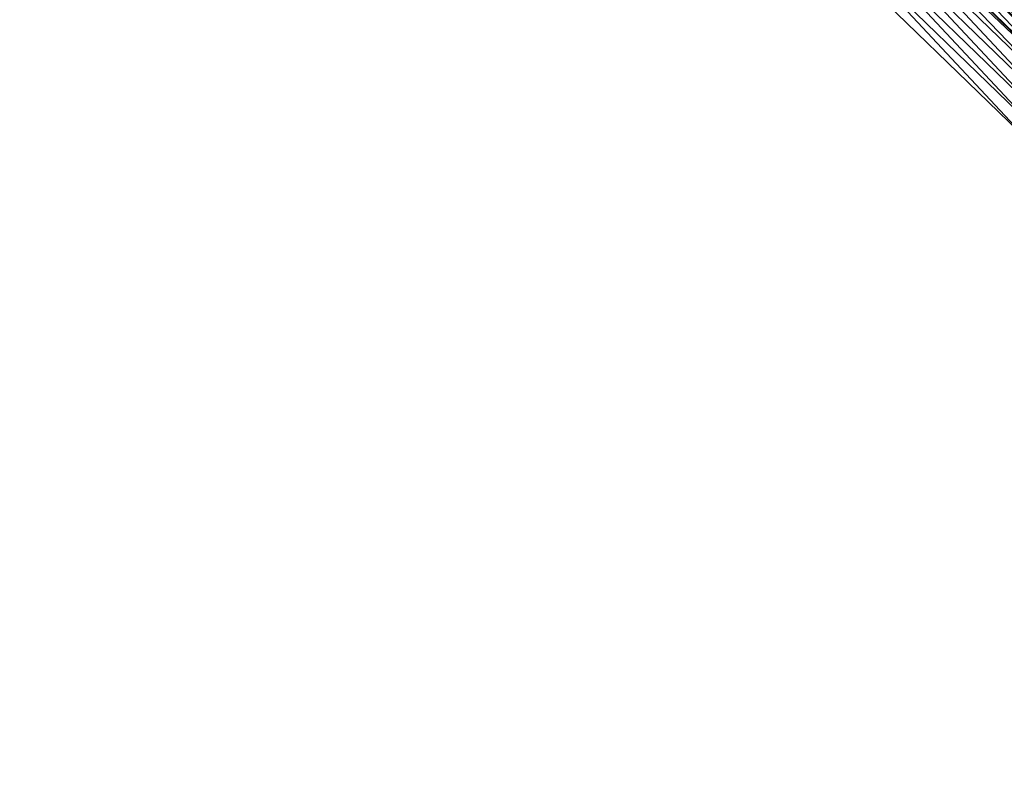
# Model space of a CAD drawing. Header units: feet. Extents: x 2017353 to 2024169, y 808050 to 818690.
# Tile 196 of 256: x 2019304 to 2019377, y 816823 to 816879. Entities that reach past the tile are written whole.
import ezdxf

# ---------------------------------------------------------------- set-up
doc = ezdxf.new("R2010")
doc.units = ezdxf.units.FT
doc.header["$MEASUREMENT"] = 0
doc.layers.add('I-77-MM15-17_SB-Surface-BORDER', color=7, linetype='Continuous')
doc.layers.add('I-77-MM15-17_SB-Surface-TIN', color=7, linetype='Continuous')

msp = doc.modelspace()

# ---------------------------------------------------------------- linework, layer by layer
at = {"layer": 'I-77-MM15-17_SB-Surface-BORDER', "color": 3, "linetype": 'Continuous', "lineweight": -3}
msp.add_polyline3d([(2019608.277, 816646.344, 255.149), (2019593.048, 816659.404, 255.185), (2019578.16, 816672.803, 255.225), (2019563.652, 816686.565, 255.285), (2019549.602, 816700.798, 255.369), (2019534.77, 816714.252, 255.394), (2019520.646, 816728.412, 255.479), (2019506.523, 816742.573, 255.548), (2019492.399, 816756.733, 255.615), (2019478.246, 816770.719, 255.69), (2019464.504, 816785.265, 255.799), (2019450.581, 816799.628, 255.899), (2019436.645, 816813.949, 256.015), (2019422.141, 816827.725, 256.107), (2019407.807, 816841.425, 256.209), (2019393.706, 816855.614, 256.325), (2019379.33, 816869.518, 256.427), (2019364.948, 816883.456, 256.54), (2019350.597, 816897.386, 256.65), (2019336.308, 816911.244, 256.769), (2019321.874, 816925.087, 256.887), (2019307.439, 816938.93, 256.994), (2019293.073, 816952.776, 257.101)], dxfattribs=at)
at = {"layer": 'I-77-MM15-17_SB-Surface-TIN', "color": 128, "linetype": 'Continuous', "lineweight": -3}
for points in [[(2019386.979, 816877.423, 256.841), (2019373.307, 816892.066, 256.969), (2019372.611, 816891.348, 256.945)], [(2019386.979, 816877.423, 256.841), (2019387.675, 816878.142, 256.869), (2019373.307, 816892.066, 256.969)], [(2019387.675, 816878.142, 256.869), (2019388.37, 816878.861, 256.889), (2019373.307, 816892.066, 256.969)], [(2019386.284, 816876.705, 256.813), (2019372.611, 816891.348, 256.945), (2019371.914, 816890.631, 256.921)], [(2019386.284, 816876.705, 256.813), (2019386.979, 816877.423, 256.841), (2019372.611, 816891.348, 256.945)], [(2019385.589, 816875.986, 256.783), (2019371.914, 816890.631, 256.921), (2019371.218, 816889.913, 256.895)], [(2019385.589, 816875.986, 256.783), (2019386.284, 816876.705, 256.813), (2019371.914, 816890.631, 256.921)], [(2019384.893, 816875.267, 256.754), (2019371.218, 816889.913, 256.895), (2019370.521, 816889.196, 256.867)], [(2019384.893, 816875.267, 256.754), (2019385.589, 816875.986, 256.783), (2019371.218, 816889.913, 256.895)], [(2019384.198, 816874.549, 256.728), (2019370.521, 816889.196, 256.867), (2019369.824, 816888.478, 256.843)], [(2019384.198, 816874.549, 256.728), (2019384.893, 816875.267, 256.754), (2019370.521, 816889.196, 256.867)], [(2019383.503, 816873.83, 256.702), (2019369.824, 816888.478, 256.843), (2019369.128, 816887.761, 256.804)], [(2019383.503, 816873.83, 256.702), (2019384.198, 816874.549, 256.728), (2019369.824, 816888.478, 256.843)], [(2019369.128, 816887.761, 256.804), (2019368.993, 816887.622, 256.794), (2019383.369, 816873.691, 256.693)], [(2019383.503, 816873.83, 256.702), (2019369.128, 816887.761, 256.804), (2019383.369, 816873.691, 256.693)], [(2019382.77, 816873.072, 256.65), (2019368.431, 816887.043, 256.753), (2019368.24, 816886.847, 256.737)], [(2019382.807, 816873.111, 256.654), (2019368.993, 816887.622, 256.794), (2019368.431, 816887.043, 256.753)], [(2019382.77, 816873.072, 256.65), (2019382.807, 816873.111, 256.654), (2019368.431, 816887.043, 256.753)], [(2019382.807, 816873.111, 256.654), (2019383.369, 816873.691, 256.693), (2019368.993, 816887.622, 256.794)], [(2019381.417, 816871.674, 256.559), (2019367.734, 816886.326, 256.698), (2019367.038, 816885.609, 256.665)], [(2019382.112, 816872.393, 256.598), (2019368.24, 816886.847, 256.737), (2019367.734, 816886.326, 256.698)], [(2019381.417, 816871.674, 256.559), (2019382.112, 816872.393, 256.598), (2019367.734, 816886.326, 256.698)], [(2019382.112, 816872.393, 256.598), (2019382.77, 816873.072, 256.65), (2019368.24, 816886.847, 256.737)], [(2019380.721, 816870.955, 256.51), (2019367.038, 816885.609, 256.665), (2019366.341, 816884.891, 256.615)], [(2019380.721, 816870.955, 256.51), (2019381.417, 816871.674, 256.559), (2019367.038, 816885.609, 256.665)], [(2019380.026, 816870.237, 256.47), (2019366.341, 816884.891, 256.615), (2019365.644, 816884.174, 256.578)], [(2019380.026, 816870.237, 256.47), (2019380.721, 816870.955, 256.51), (2019366.341, 816884.891, 256.615)], [(2019379.33, 816869.518, 256.427), (2019365.644, 816884.174, 256.578), (2019364.948, 816883.456, 256.54)], [(2019379.33, 816869.518, 256.427), (2019380.026, 816870.237, 256.47), (2019365.644, 816884.174, 256.578)]]:
    msp.add_3dface(points, dxfattribs=at)

doc.saveas('drawing.dxf')
